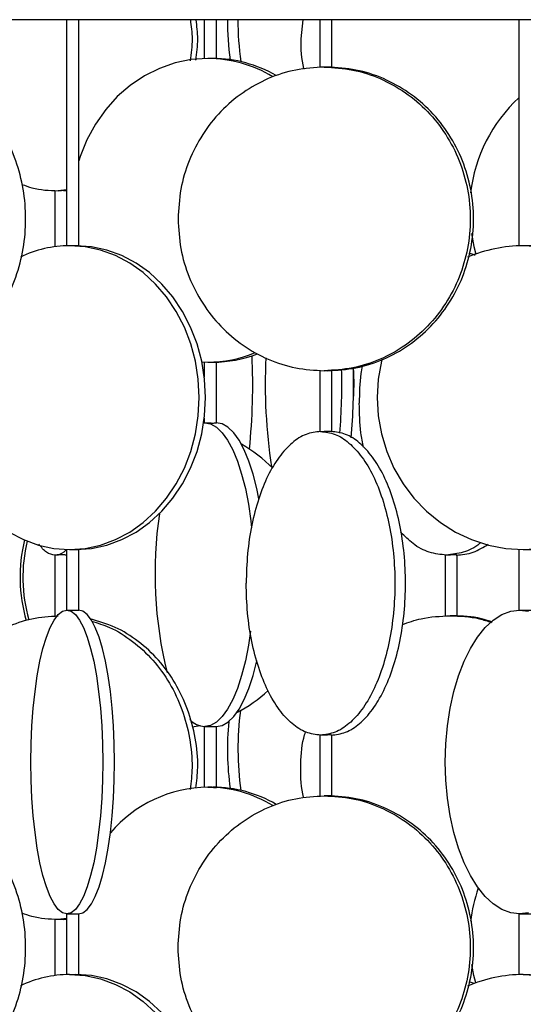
# Model space of a CAD drawing. Header units: millimetres. Extents: x 599 to 2581, y 477 to 2698.
# Tile 24 of 30: x 2145 to 2228, y 1596 to 1758. Entities that reach past the tile are written whole.
import ezdxf

# ---------------------------------------------------------------- set-up
doc = ezdxf.new("R2010")
doc.units = ezdxf.units.MM

msp = doc.modelspace()

# ---------------------------------------------------------------- linework, layer by layer
at = {"color": 7, "linetype": 'Continuous', "lineweight": 25}
for p, q in [((2561.67, 1758.17), (1986.67, 1758.17)), ((2153.12, 1758.17), (2153.12, 1720.94)), ((2155.12, 1720.93), (2155.12, 1758.17)), ((2175.8, 1758.17), (2175.8, 1751.78)), ((2177.8, 1751.77), (2177.8, 1758.17)), ((2192.01, 1758.17), (2191.7, 1755.01)), ((2194.82, 1758.17), (2194.82, 1750.35)), ((2196.82, 1750.35), (2196.82, 1758.17)), ((2227.63, 1758.17), (2227.63, 1720.93)), ((2151.18, 1730.04), (2151.18, 1720.78)), ((2153.12, 1730.17), (2151.71, 1730.01)), ((2152.64, 1730.01), (2153.12, 1730.07)), ((2175.4, 1701.81), (2176.37, 1701.78)), ((2175.8, 1701.79), (2175.8, 1699.32)), ((2177.8, 1691.78), (2177.8, 1701.8)), ((2194.82, 1700.39), (2194.82, 1690.35)), ((2196.82, 1690.35), (2196.82, 1700.39)), ((2175.7, 1691.78), (2175.86, 1691.78)), ((2175.8, 1692.56), (2175.8, 1691.78)), ((2151.18, 1670.04), (2151.18, 1659.99)), ((2153.12, 1670.95), (2153.12, 1660.94)), ((2155.12, 1660.94), (2155.12, 1670.96)), ((2215.49, 1670.04), (2215.49, 1659.99)), ((2217.49, 1659.99), (2217.49, 1670.04)), ((2227.63, 1670.95), (2227.63, 1660.94)), ((2175.09, 1641.89), (2173.8, 1641.66)), ((2175.8, 1641.79), (2175.8, 1631.78)), ((2177.8, 1631.77), (2177.8, 1641.79)), ((2194.82, 1640.39), (2194.82, 1630.35)), ((2196.82, 1630.35), (2196.82, 1640.39)), ((2151.18, 1610.04), (2151.18, 1600.78)), ((2153.12, 1610.17), (2151.71, 1610.01)), ((2152.64, 1610.01), (2153.12, 1610.07)), ((2153.12, 1610.94), (2153.12, 1600.94)), ((2155.12, 1600.93), (2155.12, 1610.94)), ((2219.89, 1610.37), (2219.67, 1610.35)), ((2219.68, 1610.31), (2219.89, 1610.34)), ((2227.63, 1610.94), (2227.63, 1600.93)), ((2220.25, 1599.48), (2219.45, 1599.73))]:
    msp.add_line(p, q, dxfattribs=at)
at = {"color": 7, "linetype": 'Continuous', "lineweight": 25, "flags": 128}
for points in [[(2176.37, 1751.78), (2173.66, 1751.6), (2170.99, 1751.06), (2168.4, 1750.16), (2165.92, 1748.92), (2163.6, 1747.36), (2161.46, 1745.5), (2159.55, 1743.36), (2157.87, 1740.99), (2156.47, 1738.4), (2155.36, 1735.65), (2155.12, 1734.92)], [(2219.8, 1722.96), (2220.23, 1720.8), (2220.56, 1719.59)], [(2153.6, 1670.94), (2156.17, 1671.12), (2158.71, 1671.67), (2161.17, 1672.57), (2163.53, 1673.81), (2165.73, 1675.37), (2167.76, 1677.23), (2169.59, 1679.36), (2171.18, 1681.74), (2172.51, 1684.32), (2173.57, 1687.08), (2174.34, 1689.96), (2174.8, 1692.93), (2174.96, 1695.94), (2174.8, 1698.96), (2174.34, 1701.92), (2173.57, 1704.81), (2172.51, 1707.56), (2171.18, 1710.14), (2169.59, 1712.52), (2167.76, 1714.65), (2165.73, 1716.52), (2163.53, 1718.08), (2161.17, 1719.32), (2158.71, 1720.22), (2156.17, 1720.76), (2153.6, 1720.94)], [(2154.64, 1670.94), (2157.21, 1671.12), (2159.75, 1671.67), (2162.21, 1672.57), (2164.57, 1673.81), (2166.77, 1675.37), (2168.8, 1677.23), (2170.63, 1679.36), (2172.22, 1681.74), (2173.55, 1684.32), (2174.61, 1687.08), (2175.38, 1689.96), (2175.84, 1692.93), (2176, 1695.94), (2175.84, 1698.96), (2175.38, 1701.92), (2174.61, 1704.81), (2173.55, 1707.56), (2172.22, 1710.14), (2170.63, 1712.52), (2168.8, 1714.65), (2166.77, 1716.52), (2164.57, 1718.08), (2162.21, 1719.32), (2159.75, 1720.22), (2157.21, 1720.76), (2154.64, 1720.94)], [(2231.27, 1720.76), (2228.36, 1720.94)], [(2132.94, 1702.28), (2132.86, 1701.92), (2132.4, 1698.96), (2132.24, 1695.94), (2132.4, 1692.93), (2132.86, 1689.96), (2133.63, 1687.08), (2134.69, 1684.32), (2136.02, 1681.74), (2137.61, 1679.36), (2139.44, 1677.23), (2141.47, 1675.37), (2143.67, 1673.81), (2146.03, 1672.57), (2148.49, 1671.67), (2151.03, 1671.12), (2153.6, 1670.94)], [(2205.08, 1702.3), (2204.99, 1701.92), (2204.47, 1698.96), (2204.29, 1695.94), (2204.47, 1692.93), (2204.99, 1689.96), (2205.85, 1687.08), (2207.05, 1684.32), (2208.55, 1681.74), (2210.34, 1679.36), (2212.4, 1677.23), (2214.69, 1675.37), (2217.18, 1673.81), (2219.83, 1672.57), (2222.6, 1671.67), (2225.46, 1671.12), (2228.36, 1670.94)], [(2175.86, 1691.78), (2176.84, 1691.6), (2177.81, 1691.06), (2178.74, 1690.16), (2179.64, 1688.92), (2180.48, 1687.36), (2181.26, 1685.5), (2181.95, 1683.36), (2182.56, 1680.99), (2183.06, 1678.4), (2183.47, 1675.65), (2183.6, 1674.48)], [(2184.79, 1679.3), (2184.45, 1680.99), (2183.84, 1683.36), (2183.15, 1685.5), (2182.37, 1687.36), (2181.53, 1688.92), (2180.64, 1690.16), (2179.7, 1691.06), (2178.73, 1691.6), (2177.75, 1691.78)], [(2228.36, 1670.94), (2231.27, 1671.12)], [(2153.15, 1610.94), (2152.43, 1611.12), (2151.73, 1611.67), (2151.05, 1612.57), (2150.4, 1613.81), (2149.79, 1615.37), (2149.22, 1617.23), (2148.72, 1619.36), (2148.28, 1621.74), (2147.91, 1624.32), (2147.61, 1627.08), (2147.4, 1629.96), (2147.27, 1632.93), (2147.23, 1635.94), (2147.27, 1638.96), (2147.4, 1641.92), (2147.61, 1644.81), (2147.91, 1647.56), (2148.28, 1650.14), (2148.72, 1652.52), (2149.22, 1654.65), (2149.79, 1656.52), (2150.4, 1658.08), (2151.05, 1659.32), (2151.73, 1660.22), (2152.43, 1660.76), (2153.15, 1660.94)], [(2153.15, 1660.94), (2153.86, 1660.76), (2154.56, 1660.22), (2155.25, 1659.32), (2155.9, 1658.08), (2156.51, 1656.52), (2157.07, 1654.65), (2157.58, 1652.52), (2158.02, 1650.14), (2158.39, 1647.56), (2158.68, 1644.81), (2158.9, 1641.92), (2159.02, 1638.96), (2159.07, 1635.94), (2159.02, 1632.93), (2158.9, 1629.96), (2158.68, 1627.08), (2158.39, 1624.32), (2158.02, 1621.74), (2157.58, 1619.36), (2157.07, 1617.23), (2156.51, 1615.37), (2155.9, 1613.81), (2155.25, 1612.57), (2154.56, 1611.67), (2153.86, 1611.12), (2153.15, 1610.94)], [(2155.09, 1610.94), (2155.8, 1611.12), (2156.51, 1611.67), (2157.19, 1612.57), (2157.84, 1613.81), (2158.45, 1615.37), (2159.02, 1617.23), (2159.52, 1619.36), (2159.96, 1621.74), (2160.33, 1624.32), (2160.63, 1627.08), (2160.84, 1629.96), (2160.97, 1632.93), (2161.01, 1635.94), (2160.97, 1638.96), (2160.84, 1641.92), (2160.63, 1644.81), (2160.33, 1647.56), (2159.96, 1650.14), (2159.52, 1652.52), (2159.02, 1654.65), (2158.45, 1656.52), (2157.84, 1658.08), (2157.19, 1659.32), (2156.51, 1660.22), (2155.8, 1660.76), (2155.09, 1660.94)], [(2227.76, 1610.94), (2226.28, 1611.12), (2224.83, 1611.67), (2223.42, 1612.57), (2222.07, 1613.81), (2220.8, 1615.37), (2219.64, 1617.23), (2218.59, 1619.36), (2217.68, 1621.74), (2216.91, 1624.32), (2216.31, 1627.08), (2215.86, 1629.96), (2215.6, 1632.93), (2215.51, 1635.94), (2215.6, 1638.96), (2215.86, 1641.92), (2216.31, 1644.81), (2216.91, 1647.56), (2217.68, 1650.14), (2218.59, 1652.52), (2219.64, 1654.65), (2220.8, 1656.52), (2222.07, 1658.08), (2223.42, 1659.32), (2224.83, 1660.22), (2226.28, 1660.76), (2227.76, 1660.94)], [(2227.76, 1660.94), (2229.24, 1660.76)], [(2183.41, 1657.47), (2183.06, 1655.17), (2182.56, 1652.58), (2181.95, 1650.21), (2181.26, 1648.07), (2180.48, 1646.21), (2179.64, 1644.65), (2178.74, 1643.41), (2177.81, 1642.51), (2176.84, 1641.97), (2175.86, 1641.78)], [(2177.75, 1641.78), (2178.73, 1641.97), (2179.7, 1642.51), (2180.64, 1643.41), (2181.53, 1644.65), (2182.37, 1646.21), (2183.15, 1648.07), (2183.84, 1650.21), (2184.45, 1652.58), (2184.46, 1652.65)], [(2229.24, 1611.12), (2227.76, 1610.94)], [(2220.56, 1599.59), (2220.23, 1600.8), (2219.86, 1602.61)], [(2153.6, 1600.94), (2156.17, 1600.76), (2158.71, 1600.22), (2161.17, 1599.32), (2163.53, 1598.08), (2165.73, 1596.52), (2167.76, 1594.65)], [(2168.8, 1594.65), (2166.77, 1596.52), (2164.57, 1598.08), (2162.21, 1599.32), (2159.75, 1600.22), (2157.21, 1600.76), (2154.64, 1600.94)], [(2228.36, 1600.94), (2231.27, 1600.76), (2234.12, 1600.22), (2236.9, 1599.32), (2239.55, 1598.08), (2242.04, 1596.52), (2244.33, 1594.65)]]:
    msp.add_lwpolyline(points, dxfattribs=at)
at = {"color": 7, "linetype": 'Continuous', "lineweight": 25}
for centre, radius, start, end in [((2227.91, 1758.07), 48.29, 179.8781, 187.7132), ((2229.55, 1758.07), 48.21, 179.8746, 188.1174), ((2176.29, 1731.03), 20.76, 58.736, 89.7895), ((2177.19, 1731.11), 20.68, 59.7294, 89.8429), ((2244.61, 1726.82), 25.1, 132.5625, 173.5244), ((2153.66, 1702.18), 18.77, 90.1846, 115.7871), ((2228.38, 1697.62), 23.32, 90.0358, 113.2222), ((2176.34, 1722.25), 20.46, 270.0655, 292.4936), ((2177.22, 1722.22), 20.44, 270.0587, 290.9857), ((2079.19, 1698.1), 104.59, 354.1599, 2.5896), ((2276.83, 1698.1), 90.99, 177.2313, 188.5621), ((2104.91, 1698.09), 95.49, 354.7253, 1.6331), ((2162.3, 1698.1), 38.17, 355.4503, 4.0598), ((2102.5, 1698.09), 95.96, 355.2091, 1.5047), ((2169.87, 1667.1), 24.36, 45.0131, 60.3733), ((2236, 1666.91), 68.32, 171.6524, 193.8095), ((2171.14, 1666.38), 25.7, 166.22, 196.1827), ((2171.62, 1666.38), 25.71, 166.6408, 195.8307), ((2169.93, 1665.58), 24.26, 297.5607, 312.5013), ((2229.76, 1638.11), 48.42, 172.5372, 188.1265), ((2176.09, 1645.44), 3.66, 223.4462, 266.3473), ((2228.21, 1638.11), 48.6, 174.6844, 187.706), ((2176.58, 1610.4), 21.38, 90.5853, 139.4759), ((2176.27, 1610.98), 20.81, 58.6602, 89.7506), ((2177.19, 1611.11), 20.68, 59.7294, 89.8429), ((2244.72, 1606.79), 25.21, 160.5803, 173.3577), ((2153.66, 1582.18), 18.77, 90.1849, 115.8132), ((2228.38, 1577.62), 23.32, 90.0359, 113.2526)]:
    msp.add_arc(centre, radius, start, end, dxfattribs=at)
for points, knots in [([(2173.5, 1758.17), (2173.64, 1757.12), (2173.93, 1754.86), (2173.63, 1752.6), (2173.47, 1751.4)], [0, 0, 0, 0, 0.4666239, 1, 1, 1, 1]), ([(2174.42, 1751.53), (2174.57, 1752.69), (2174.86, 1754.9), (2174.58, 1757.12), (2174.44, 1758.17)], [0, 0, 0, 0, 0.524551, 1, 1, 1, 1]), ([(2191.7, 1755.01), (2191.71, 1753.36), (2191.71, 1751.66), (2192.19, 1750.06), (2192.2, 1750.03)], [0, 0, 0, 0, 0.977108, 1, 1, 1, 1]), ([(2177.79, 1751.77), (2177.79, 1751.77), (2177.79, 1751.76), (2177.66, 1751.76), (2177.43, 1751.77), (2177.13, 1751.77), (2176.79, 1751.78), (2176.53, 1751.78), (2176.4, 1751.78), (2176.37, 1751.78)], [0, 0, 0, 0, 0.114749, 0.281282, 0.44772, 0.614207, 0.780811, 0.947417, 1, 1, 1, 1]), ([(2125.38, 1700.41), (2126.65, 1700.5), (2129.32, 1700.68), (2133.23, 1702.14), (2136.95, 1704.44), (2140.2, 1707.58), (2142.88, 1711.39), (2144.86, 1715.74), (2146.09, 1720.46), (2146.5, 1725.37), (2146.09, 1730.28), (2144.86, 1735), (2142.88, 1739.35), (2140.2, 1743.16), (2136.95, 1746.29), (2133.23, 1748.6), (2129.32, 1750.05), (2126.65, 1750.24), (2125.38, 1750.32)], [0, 0, 0, 0, 0.057489, 0.120704, 0.183919, 0.247134, 0.310349, 0.373564, 0.43678, 0.499995, 0.56321, 0.626425, 0.68964, 0.752855, 0.81607, 0.879285, 0.9425, 1, 1, 1, 1]), ([(2196.81, 1750.35), (2196.8, 1750.35), (2196.8, 1750.35), (2196.62, 1750.35), (2196.32, 1750.36), (2195.94, 1750.37), (2195.68, 1750.37), (2195.55, 1750.37)], [0, 0, 0, 0, 0.1487835, 0.3617476, 0.5745457, 0.7872685, 1, 1, 1, 1]), ([(2145.74, 1731.06), (2146.29, 1730.86), (2148.21, 1730.13), (2150.25, 1730.06), (2151.71, 1730.01)], [0, 0, 0, 0, 0.286009, 1, 1, 1, 1]), ([(2153.17, 1730.03), (2153.17, 1730.03), (2153.17, 1730.03), (2153.07, 1730.03), (2152.89, 1730.03), (2152.68, 1730.03), (2152.47, 1730.02), (2152.24, 1730.02), (2151.98, 1730.01), (2151.81, 1730.01), (2151.71, 1730.01)], [0, 0, 0, 0, 0.072754, 0.237021, 0.401427, 0.503456, 0.618485, 0.733517, 0.835556, 1, 1, 1, 1]), ([(2155.12, 1720.93), (2155.11, 1720.93), (2155.09, 1720.92), (2154.92, 1720.92), (2154.67, 1720.93), (2154.36, 1720.93), (2154.02, 1720.94), (2153.76, 1720.94), (2153.63, 1720.94), (2153.6, 1720.94)], [0, 0, 0, 0, 0.153385, 0.31265, 0.471824, 0.631045, 0.790378, 0.949712, 1, 1, 1, 1]), ([(2229.63, 1720.92), (2229.63, 1720.92), (2229.65, 1720.92), (2229.57, 1720.92), (2229.4, 1720.93), (2229.13, 1720.93), (2228.81, 1720.94), (2228.54, 1720.94), (2228.4, 1720.94), (2228.36, 1720.94)], [0, 0, 0, 0, 0.02779, 0.210681, 0.393469, 0.57631, 0.75928, 0.942251, 1, 1, 1, 1]), ([(2220.43, 1719.36), (2220.32, 1719.43), (2220.01, 1719.61), (2219.68, 1719.63), (2219.45, 1719.65)], [0, 0, 0, 0, 0.337138, 1, 1, 1, 1]), ([(2176.37, 1701.78), (2176.47, 1701.79), (2176.68, 1701.79), (2177.03, 1701.79), (2177.34, 1701.8), (2177.6, 1701.8), (2177.76, 1701.81), (2177.82, 1701.8), (2177.8, 1701.8), (2177.8, 1701.8)], [0, 0, 0, 0, 0.166548, 0.333094, 0.499722, 0.666406, 0.832998, 0.999496, 1, 1, 1, 1]), ([(2201.83, 1701.18), (2201.75, 1700.75), (2201.38, 1698.77), (2201.36, 1696.66), (2201.33, 1695.01)], [0, 0, 0, 0, 0.215444, 1, 1, 1, 1]), ([(2196.81, 1700.39), (2196.81, 1700.39), (2196.8, 1700.39), (2196.67, 1700.39), (2196.5, 1700.38), (2196.32, 1700.38), (2196.1, 1700.37), (2195.84, 1700.37), (2195.66, 1700.37), (2195.55, 1700.37)], [0, 0, 0, 0, 0.1478985, 0.331508, 0.4454551, 0.5739207, 0.7023899, 0.8163478, 1, 1, 1, 1]), ([(2202.02, 1687.77), (2201.87, 1688.55), (2201.41, 1690.89), (2201.37, 1693.37), (2201.33, 1695.01)], [0, 0, 0, 0, 0.335522, 1, 1, 1, 1]), ([(2175.86, 1691.78), (2175.9, 1691.78), (2176, 1691.78), (2176.2, 1691.78), (2176.43, 1691.77), (2176.69, 1691.77), (2177.03, 1691.76), (2177.34, 1691.76), (2177.6, 1691.77), (2177.76, 1691.78), (2177.82, 1691.78), (2177.8, 1691.78), (2177.8, 1691.78)], [0, 0, 0, 0, 0.119975, 0.239947, 0.279622, 0.399659, 0.519699, 0.639675, 0.759613, 0.879616, 0.999687, 1, 1, 1, 1]), ([(2194.95, 1690.37), (2195.01, 1690.37), (2195.12, 1690.37), (2195.34, 1690.36), (2195.48, 1690.36), (2195.55, 1690.36)], [0, 0, 0, 0, 0.431078, 0.698522, 1, 1, 1, 1]), ([(2196.81, 1690.36), (2196.82, 1690.36), (2196.83, 1690.36), (2196.76, 1690.36), (2196.62, 1690.35), (2196.4, 1690.35), (2196.14, 1690.35), (2195.84, 1690.35), (2195.65, 1690.36), (2195.55, 1690.36)], [0, 0, 0, 0, 0.041761, 0.201351, 0.361333, 0.520738, 0.680574, 0.840631, 1, 1, 1, 1]), ([(2215.67, 1670.01), (2214.74, 1670.11), (2212.86, 1670.31), (2210.31, 1671.63), (2208.84, 1673.12), (2208.18, 1673.78)], [0, 0, 0, 0, 0.3562214, 0.7124428, 1, 1, 1, 1]), ([(2151.22, 1670.01), (2150.74, 1670.09), (2149.82, 1670.24), (2148.96, 1671.29), (2148.54, 1671.79)], [0, 0, 0, 0, 0.523428, 1, 1, 1, 1]), ([(2221.3, 1672.05), (2221.26, 1672), (2220.38, 1671.18), (2218.47, 1670.35), (2216.61, 1670.12), (2215.67, 1670.01)], [0, 0, 0, 0, 0.027946, 0.513973, 1, 1, 1, 1]), ([(2217.31, 1670.01), (2218.25, 1670.09), (2220.06, 1670.24), (2221.77, 1671.3), (2222.59, 1671.8)], [0, 0, 0, 0, 0.520533, 1, 1, 1, 1]), ([(2153.1, 1670.96), (2152.95, 1670.79), (2152.34, 1670.11), (2151.7, 1670.05), (2151.22, 1670.01)], [0, 0, 0, 0, 0.2472411, 1, 1, 1, 1]), ([(2151.71, 1670.02), (2151.64, 1670.02), (2151.51, 1670.02), (2151.33, 1670.01), (2151.26, 1670.01), (2151.22, 1670.01)], [0, 0, 0, 0, 0.301477, 0.568922, 1, 1, 1, 1]), ([(2153.17, 1670.01), (2153.16, 1670.02), (2153.15, 1670.02), (2153.02, 1670.02), (2152.83, 1670.03), (2152.61, 1670.03), (2152.35, 1670.03), (2152.02, 1670.03), (2151.82, 1670.03), (2151.71, 1670.02)], [0, 0, 0, 0, 0.141952, 0.28486, 0.427769, 0.541703, 0.675081, 0.827864, 1, 1, 1, 1]), ([(2153.6, 1670.94), (2153.7, 1670.94), (2153.91, 1670.94), (2154.25, 1670.95), (2154.58, 1670.96), (2154.85, 1670.96), (2155.04, 1670.96), (2155.13, 1670.96), (2155.11, 1670.96), (2155.11, 1670.96)], [0, 0, 0, 0, 0.159286, 0.318568, 0.477931, 0.637346, 0.796674, 0.955911, 1, 1, 1, 1]), ([(2216.32, 1670.02), (2216.24, 1670.02), (2216.1, 1670.02), (2215.87, 1670.01), (2215.75, 1670.01), (2215.67, 1670.01)], [0, 0, 0, 0, 0.301477, 0.568922, 1, 1, 1, 1]), ([(2217.49, 1670.02), (2217.48, 1670.02), (2217.47, 1670.02), (2217.36, 1670.03), (2217.19, 1670.03), (2216.96, 1670.03), (2216.66, 1670.03), (2216.44, 1670.03), (2216.32, 1670.02)], [0, 0, 0, 0, 0.156173, 0.324798, 0.459233, 0.616612, 0.796889, 1, 1, 1, 1]), ([(2228.36, 1670.94), (2228.47, 1670.94), (2228.7, 1670.94), (2229.03, 1670.95), (2229.32, 1670.96), (2229.53, 1670.96), (2229.63, 1670.96), (2229.62, 1670.96), (2229.62, 1670.96)], [0, 0, 0, 0, 0.182864, 0.365725, 0.548678, 0.731691, 0.914604, 1, 1, 1, 1]), ([(2153.15, 1660.94), (2153.19, 1660.94), (2153.26, 1660.94), (2153.45, 1660.94), (2153.66, 1660.93), (2153.91, 1660.93), (2154.25, 1660.92), (2154.58, 1660.92), (2154.85, 1660.93), (2155.04, 1660.93), (2155.13, 1660.94), (2155.11, 1660.94), (2155.11, 1660.94)], [0, 0, 0, 0, 0.116159, 0.232316, 0.270729, 0.386949, 0.50317, 0.619331, 0.735454, 0.851641, 0.967894, 1, 1, 1, 1]), ([(2227.76, 1660.94), (2227.83, 1660.94), (2227.96, 1660.94), (2228.19, 1660.94), (2228.43, 1660.93), (2228.7, 1660.93), (2229.03, 1660.92), (2229.32, 1660.92), (2229.53, 1660.93), (2229.63, 1660.93), (2229.62, 1660.94), (2229.62, 1660.94)], [0, 0, 0, 0, 0.128216, 0.25643, 0.298831, 0.427114, 0.555399, 0.683618, 0.811794, 0.940041, 1, 1, 1, 1]), ([(2174.42, 1631.63), (2174.56, 1632.76), (2174.88, 1635.51), (2174.41, 1639.92), (2173.17, 1644.64), (2171.11, 1648.99), (2168.35, 1652.81), (2164.98, 1655.92), (2161.17, 1658.29), (2158.39, 1659.11), (2157.01, 1659.51)], [0, 0, 0, 0, 0.090347, 0.220548, 0.350748, 0.480949, 0.611149, 0.74135, 0.871551, 1, 1, 1, 1]), ([(2157.22, 1659.12), (2158.21, 1658.82), (2160.6, 1658.1), (2164.04, 1655.91), (2167.42, 1652.81), (2170.18, 1648.99), (2172.24, 1644.64), (2173.48, 1639.92), (2173.94, 1635.44), (2173.61, 1632.62), (2173.47, 1631.43)], [0, 0, 0, 0, 0.095265, 0.229619, 0.363972, 0.498325, 0.632678, 0.767031, 0.901385, 1, 1, 1, 1]), ([(2208.43, 1658.58), (2209.45, 1658.94), (2212, 1659.84), (2214.7, 1659.95), (2216.32, 1660.01)], [0, 0, 0, 0, 0.400802, 1, 1, 1, 1]), ([(2216.32, 1660.01), (2217.94, 1659.96), (2220.27, 1659.89), (2222.47, 1659.14), (2223.13, 1658.91)], [0, 0, 0, 0, 0.696488, 1, 1, 1, 1]), ([(2217.47, 1659.99), (2217.48, 1659.99), (2217.49, 1659.99), (2217.35, 1660), (2217.08, 1660), (2216.71, 1660.01), (2216.45, 1660.01), (2216.32, 1660.01)], [0, 0, 0, 0, 0.100399, 0.325468, 0.550362, 0.775177, 1, 1, 1, 1]), ([(2223.3, 1658.97), (2222.69, 1659.17), (2220.55, 1659.9), (2218.29, 1659.97), (2216.67, 1660.01)], [0, 0, 0, 0, 0.283545, 1, 1, 1, 1]), ([(2175.86, 1641.78), (2175.9, 1641.79), (2176, 1641.79), (2176.2, 1641.79), (2176.43, 1641.8), (2176.69, 1641.8), (2177.03, 1641.81), (2177.34, 1641.8), (2177.6, 1641.8), (2177.76, 1641.79), (2177.82, 1641.79), (2177.8, 1641.79), (2177.8, 1641.79)], [0, 0, 0, 0, 0.119975, 0.239947, 0.279622, 0.399659, 0.519699, 0.639675, 0.759613, 0.879616, 0.999687, 1, 1, 1, 1]), ([(2191.7, 1635.01), (2191.73, 1636.66), (2191.77, 1638.67), (2192.37, 1640.57), (2192.47, 1640.9)], [0, 0, 0, 0, 0.822628, 1, 1, 1, 1]), ([(2195.55, 1640.38), (2195.48, 1640.38), (2195.34, 1640.37), (2195.12, 1640.37), (2195.01, 1640.37), (2194.95, 1640.37)], [0, 0, 0, 0, 0.301477, 0.568922, 1, 1, 1, 1]), ([(2196.81, 1640.37), (2196.81, 1640.37), (2196.83, 1640.38), (2196.76, 1640.38), (2196.63, 1640.39), (2196.44, 1640.39), (2196.2, 1640.39), (2195.89, 1640.38), (2195.67, 1640.38), (2195.55, 1640.38)], [0, 0, 0, 0, 0.041506, 0.201144, 0.360782, 0.488053, 0.637045, 0.807713, 1, 1, 1, 1]), ([(2192.2, 1630.03), (2192.19, 1630.06), (2191.71, 1631.66), (2191.71, 1633.36), (2191.7, 1635.01)], [0, 0, 0, 0, 0.022892, 1, 1, 1, 1]), ([(2176.37, 1631.78), (2176.47, 1631.78), (2176.68, 1631.78), (2177.03, 1631.78), (2177.34, 1631.77), (2177.6, 1631.76), (2177.76, 1631.76), (2177.82, 1631.77), (2177.8, 1631.77), (2177.8, 1631.77)], [0, 0, 0, 0, 0.166548, 0.333094, 0.499722, 0.666406, 0.832998, 0.999496, 1, 1, 1, 1]), ([(2125, 1580.37), (2126.4, 1580.46), (2129.2, 1580.65), (2133.23, 1582.13), (2136.95, 1584.44), (2140.2, 1587.58), (2142.88, 1591.39), (2144.86, 1595.74), (2146.09, 1600.46), (2146.5, 1605.37), (2146.09, 1610.28), (2144.86, 1615), (2142.88, 1619.35), (2140.2, 1623.16), (2136.95, 1626.29), (2133.23, 1628.6), (2129.32, 1630.05), (2126.65, 1630.24), (2125.38, 1630.32)], [0, 0, 0, 0, 0.062855, 0.12571, 0.188566, 0.251421, 0.314276, 0.377131, 0.439986, 0.502841, 0.565697, 0.628552, 0.691407, 0.754262, 0.817117, 0.879972, 0.942828, 1, 1, 1, 1]), ([(2196.81, 1630.35), (2196.8, 1630.35), (2196.8, 1630.35), (2196.62, 1630.35), (2196.32, 1630.36), (2195.94, 1630.37), (2195.68, 1630.37), (2195.55, 1630.37)], [0, 0, 0, 0, 0.148783, 0.361748, 0.574546, 0.787269, 1, 1, 1, 1]), ([(2151.71, 1610.01), (2150.25, 1610.06), (2148.21, 1610.13), (2146.29, 1610.86), (2145.74, 1611.06)], [0, 0, 0, 0, 0.713991, 1, 1, 1, 1]), ([(2153.17, 1610.03), (2153.17, 1610.03), (2153.17, 1610.03), (2153.07, 1610.03), (2152.89, 1610.03), (2152.68, 1610.03), (2152.47, 1610.02), (2152.24, 1610.02), (2151.98, 1610.01), (2151.81, 1610.01), (2151.71, 1610.01)], [0, 0, 0, 0, 0.072754, 0.237021, 0.401427, 0.503456, 0.618485, 0.733517, 0.835556, 1, 1, 1, 1]), ([(2153.15, 1610.94), (2153.19, 1610.94), (2153.26, 1610.94), (2153.45, 1610.95), (2153.66, 1610.95), (2153.91, 1610.96), (2154.25, 1610.96), (2154.58, 1610.96), (2154.85, 1610.96), (2155.04, 1610.95), (2155.13, 1610.94), (2155.11, 1610.94), (2155.11, 1610.94)], [0, 0, 0, 0, 0.116159, 0.232316, 0.270729, 0.386949, 0.50317, 0.619331, 0.735454, 0.851641, 0.967894, 1, 1, 1, 1]), ([(2227.76, 1610.94), (2227.83, 1610.94), (2227.96, 1610.94), (2228.19, 1610.95), (2228.43, 1610.95), (2228.7, 1610.96), (2229.03, 1610.96), (2229.32, 1610.96), (2229.53, 1610.96), (2229.63, 1610.95), (2229.62, 1610.95), (2229.62, 1610.95)], [0, 0, 0, 0, 0.128216, 0.25643, 0.298831, 0.427114, 0.555399, 0.683618, 0.811794, 0.940041, 1, 1, 1, 1]), ([(2153.6, 1600.94), (2153.7, 1600.94), (2153.91, 1600.94), (2154.25, 1600.93), (2154.58, 1600.93), (2154.85, 1600.92), (2155.04, 1600.92), (2155.13, 1600.92), (2155.11, 1600.93), (2155.11, 1600.93)], [0, 0, 0, 0, 0.159286, 0.318568, 0.477931, 0.637346, 0.796674, 0.955911, 1, 1, 1, 1]), ([(2228.36, 1600.94), (2228.47, 1600.94), (2228.7, 1600.94), (2229.03, 1600.93), (2229.32, 1600.93), (2229.53, 1600.92), (2229.63, 1600.92), (2229.62, 1600.92), (2229.62, 1600.92)], [0, 0, 0, 0, 0.182864, 0.365725, 0.548678, 0.731691, 0.914604, 1, 1, 1, 1])]:
    msp.add_open_spline(points, degree=3, knots=knots, dxfattribs=at)
for points in [[(2195.55, 1750.37), (2193.98, 1750.28), (2190.82, 1750.09), (2186.28, 1748.6), (2182.09, 1746.29), (2178.42, 1743.16), (2175.4, 1739.35), (2173.18, 1735), (2171.75, 1730.28), (2171.57, 1727), (2171.48, 1725.37)], [(2195.55, 1750.37), (2197.13, 1750.28), (2200.28, 1750.09), (2204.82, 1748.6), (2209.01, 1746.29), (2212.68, 1743.16), (2215.7, 1739.35), (2217.94, 1735), (2219.31, 1730.28), (2219.78, 1725.37), (2219.31, 1720.46), (2217.94, 1715.74), (2215.7, 1711.39), (2212.68, 1707.58), (2209.01, 1704.44), (2204.82, 1702.13), (2200.28, 1700.65), (2197.13, 1700.46), (2195.55, 1700.37)], [(2196.09, 1700.37), (2197.67, 1700.46), (2200.82, 1700.65), (2205.36, 1702.13), (2209.55, 1704.44), (2213.22, 1707.58), (2216.24, 1711.39), (2218.47, 1715.74), (2219.85, 1720.46), (2220.32, 1725.37), (2219.85, 1730.28), (2218.47, 1735), (2216.24, 1739.35), (2213.22, 1743.16), (2209.55, 1746.29), (2205.36, 1748.6), (2200.82, 1750.09), (2197.67, 1750.28), (2196.09, 1750.37)], [(2171.48, 1725.37), (2171.57, 1723.73), (2171.75, 1720.46), (2173.18, 1715.74), (2175.4, 1711.39), (2178.42, 1707.58), (2182.09, 1704.44), (2186.28, 1702.13), (2190.82, 1700.65), (2193.98, 1700.46), (2195.55, 1700.37)], [(2194.95, 1690.37), (2194.15, 1690.28), (2192.54, 1690.09), (2190.23, 1688.6), (2188.1, 1686.29), (2186.23, 1683.16), (2184.69, 1679.35), (2183.56, 1675), (2182.83, 1670.28), (2182.74, 1667), (2182.7, 1665.37)], [(2194.95, 1690.37), (2195.75, 1690.28), (2197.36, 1690.09), (2199.67, 1688.6), (2201.8, 1686.29), (2203.67, 1683.16), (2205.2, 1679.35), (2206.34, 1675), (2207.04, 1670.28), (2207.28, 1665.37), (2207.04, 1660.46), (2206.34, 1655.74), (2205.2, 1651.39), (2203.67, 1647.58), (2201.8, 1644.44), (2199.67, 1642.13), (2197.36, 1640.65), (2195.75, 1640.46), (2194.95, 1640.37)], [(2196.69, 1640.37), (2197.49, 1640.46), (2199.1, 1640.65), (2201.41, 1642.13), (2203.54, 1644.44), (2205.41, 1647.58), (2206.95, 1651.39), (2208.09, 1655.74), (2208.79, 1660.46), (2209.02, 1665.37), (2208.79, 1670.28), (2208.09, 1675), (2206.95, 1679.35), (2205.41, 1683.16), (2203.54, 1686.29), (2201.41, 1688.6), (2199.1, 1690.09), (2197.49, 1690.28), (2196.69, 1690.37)], [(2194.95, 1640.37), (2194.15, 1640.46), (2192.54, 1640.65), (2190.23, 1642.13), (2188.1, 1644.44), (2186.23, 1647.58), (2184.69, 1651.39), (2183.56, 1655.74), (2182.83, 1660.46), (2182.74, 1663.73), (2182.7, 1665.37)], [(2129.63, 1635.01), (2129.71, 1636.65), (2129.88, 1639.92), (2131.19, 1644.64), (2133.23, 1648.99), (2136, 1652.8), (2139.36, 1655.94), (2143.2, 1658.25), (2147.37, 1659.73), (2150.26, 1659.92), (2151.71, 1660.01)], [(2171.48, 1605.37), (2171.57, 1607), (2171.75, 1610.28), (2173.18, 1615), (2175.4, 1619.35), (2178.42, 1623.16), (2182.09, 1626.29), (2186.28, 1628.6), (2190.82, 1630.09), (2193.98, 1630.28), (2195.55, 1630.37)], [(2195.55, 1630.37), (2197.13, 1630.28), (2200.28, 1630.09), (2204.82, 1628.6), (2209.01, 1626.29), (2212.68, 1623.16), (2215.7, 1619.35), (2217.94, 1615), (2219.31, 1610.28), (2219.78, 1605.37), (2219.31, 1600.46), (2217.94, 1595.74), (2215.7, 1591.39), (2212.68, 1587.58), (2209.01, 1584.44), (2204.82, 1582.13), (2200.28, 1580.65), (2197.13, 1580.46), (2195.55, 1580.37)], [(2196.09, 1580.37), (2197.67, 1580.46), (2200.82, 1580.65), (2205.36, 1582.13), (2209.55, 1584.44), (2213.22, 1587.58), (2216.24, 1591.39), (2218.47, 1595.74), (2219.85, 1600.46), (2220.32, 1605.37), (2219.85, 1610.28), (2218.47, 1615), (2216.24, 1619.35), (2213.22, 1623.16), (2209.55, 1626.29), (2205.36, 1628.6), (2200.82, 1630.09), (2197.67, 1630.28), (2196.09, 1630.37)], [(2195.55, 1580.37), (2193.98, 1580.46), (2190.82, 1580.65), (2186.28, 1582.13), (2182.09, 1584.44), (2178.42, 1587.58), (2175.4, 1591.39), (2173.18, 1595.74), (2171.75, 1600.46), (2171.57, 1603.73), (2171.48, 1605.37)]]:
    msp.add_open_spline(points, degree=3, dxfattribs=at)

doc.saveas('drawing.dxf')
